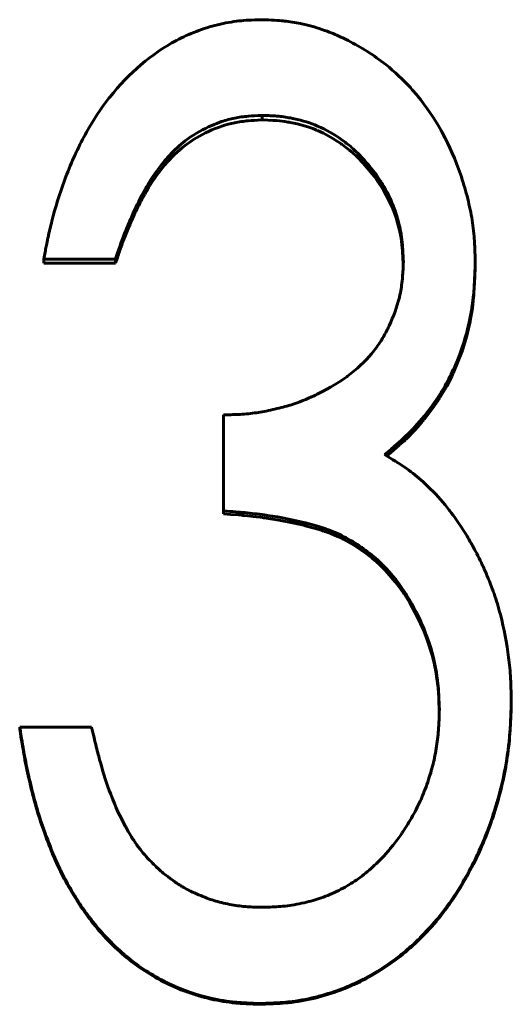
# Model space of a CAD drawing. Header units: millimetres. Extents: x 0 to 594, y 0 to 420.
# Tile 7 of 21: x 154.88 to 157.51, y 221.96 to 227.23. Entities that reach past the tile are written whole.
import ezdxf

# ---------------------------------------------------------------- set-up
doc = ezdxf.new("R2010")
doc.units = ezdxf.units.MM
doc.linetypes.add('K5LT_BASIC', pattern=[0])
doc.layers.add('Системный слой (1)', color=7, linetype='Continuous', true_color=0x6c6c6c)

# ---------------------------------------------------------------- blocks, each defined once
blk = doc.blocks.new('U11')
at = {"layer": 'Системный слой (1)', "color": 150, "linetype": 'K5LT_BASIC', "lineweight": 60, "true_color": 0x0080ff}
for p, q in [((156.0114, 224.5801), (155.9738, 224.5829)), ((156.0526, 224.5768), (156.0114, 224.5801)), ((156.0695, 224.5754), (156.0526, 224.5768)), ((156.077, 224.5747), (156.0695, 224.5754)), ((156.0806, 224.5743), (156.077, 224.5747)), ((156.0823, 224.5742), (156.0806, 224.5743)), ((156.0831, 224.5741), (156.0823, 224.5742)), ((156.0835, 224.5741), (156.0831, 224.5741)), ((156.0837, 224.5741), (156.0835, 224.5741)), ((156.0838, 224.574), (156.0837, 224.5741)), ((156.1021, 224.5722), (156.0838, 224.574)), ((156.1481, 224.5671), (156.1021, 224.5722)), ((156.1709, 224.5642), (156.1481, 224.5671)), ((156.1823, 224.5627), (156.1709, 224.5642)), ((156.1879, 224.562), (156.1823, 224.5627)), ((156.1908, 224.5616), (156.1879, 224.562)), ((156.1922, 224.5614), (156.1908, 224.5616)), ((156.1929, 224.5613), (156.1922, 224.5614)), ((156.1933, 224.5612), (156.1929, 224.5613)), ((156.1934, 224.5612), (156.1933, 224.5612)), ((156.2695, 224.5494), (156.1934, 224.5612)), ((156.3424, 224.5353), (156.2695, 224.5494)), ((156.377, 224.5276), (156.3424, 224.5353)), ((156.3938, 224.5236), (156.377, 224.5276)), ((156.4021, 224.5215), (156.3938, 224.5236)), ((156.4062, 224.5205), (156.4021, 224.5215)), ((156.4083, 224.5199), (156.4062, 224.5205)), ((156.4093, 224.5197), (156.4083, 224.5199)), ((156.4098, 224.5195), (156.4093, 224.5197)), ((156.4101, 224.5195), (156.4098, 224.5195)), ((156.4102, 224.5194), (156.4101, 224.5195)), ((156.4515, 224.5083), (156.4102, 224.5194)), ((156.4857, 224.4982), (156.4515, 224.5083)), ((156.5014, 224.4932), (156.4857, 224.4982)), ((156.509, 224.4907), (156.5014, 224.4932)), ((156.5126, 224.4895), (156.509, 224.4907)), ((156.5145, 224.4889), (156.5126, 224.4895)), ((156.5154, 224.4886), (156.5145, 224.4889)), ((156.5158, 224.4884), (156.5154, 224.4886)), ((156.516, 224.4883), (156.5158, 224.4884)), ((156.5162, 224.4883), (156.516, 224.4883)), ((156.5478, 224.4767), (156.5162, 224.4883)), ((156.5835, 224.4618), (156.5478, 224.4767)), ((156.6008, 224.4537), (156.5835, 224.4618)), ((156.6094, 224.4495), (156.6008, 224.4537)), ((156.6136, 224.4474), (156.6094, 224.4495)), ((156.6158, 224.4463), (156.6136, 224.4474)), ((156.6168, 224.4458), (156.6158, 224.4463)), ((156.6173, 224.4455), (156.6168, 224.4458)), ((156.6176, 224.4454), (156.6173, 224.4455)), ((156.6178, 224.4453), (156.6176, 224.4454)), ((156.6732, 224.4142), (156.6178, 224.4453)), ((156.7372, 224.3704), (156.6732, 224.4142)), ((156.7682, 224.3459), (156.7372, 224.3704)), ((156.7835, 224.3329), (156.7682, 224.3459)), ((156.7911, 224.3263), (156.7835, 224.3329)), ((156.7948, 224.323), (156.7911, 224.3263)), ((156.7967, 224.3213), (156.7948, 224.323)), ((156.7977, 224.3204), (156.7967, 224.3213)), ((156.7981, 224.32), (156.7977, 224.3204)), ((156.7984, 224.3198), (156.7981, 224.32)), ((156.7985, 224.3197), (156.7984, 224.3198)), ((156.8393, 224.2801), (156.7985, 224.3197)), ((156.8921, 224.2194), (156.8393, 224.2801)), ((156.917, 224.1865), (156.8921, 224.2194)), ((156.9291, 224.1693), (156.917, 224.1865)), ((156.9351, 224.1606), (156.9291, 224.1693)), ((156.938, 224.1562), (156.9351, 224.1606)), ((156.9395, 224.154), (156.938, 224.1562)), ((156.9402, 224.1529), (156.9395, 224.154)), ((156.9406, 224.1523), (156.9402, 224.1529)), ((156.9408, 224.152), (156.9406, 224.1523)), ((156.9409, 224.1519), (156.9408, 224.152)), ((156.9693, 224.1065), (156.9409, 224.1519)), ((157.0091, 224.0335), (156.9693, 224.1065)), ((157.0272, 223.9957), (157.0091, 224.0335)), ((157.0358, 223.9765), (157.0272, 223.9957)), ((157.04, 223.9668), (157.0358, 223.9765)), ((157.042, 223.9619), (157.04, 223.9668)), ((157.043, 223.9595), (157.042, 223.9619)), ((157.0435, 223.9583), (157.043, 223.9595)), ((157.0438, 223.9577), (157.0435, 223.9583)), ((157.0439, 223.9573), (157.0438, 223.9577)), ((157.044, 223.9572), (157.0439, 223.9573)), ((157.0647, 223.9035), (157.044, 223.9572)), ((157.0892, 223.8254), (157.0647, 223.9035)), ((157.0992, 223.7859), (157.0892, 223.8254)), ((157.1036, 223.7661), (157.0992, 223.7859)), ((157.1056, 223.7561), (157.1036, 223.7661)), ((157.1066, 223.7512), (157.1056, 223.7561)), ((157.1071, 223.7487), (157.1066, 223.7512)), ((157.1074, 223.7474), (157.1071, 223.7487)), ((157.1075, 223.7468), (157.1074, 223.7474)), ((157.1075, 223.7465), (157.1075, 223.7468)), ((157.1076, 223.7463), (157.1075, 223.7465)), ((157.1086, 223.741), (157.1076, 223.7463)), ((157.1168, 223.6894), (157.1086, 223.741)), ((157.1199, 223.6632), (157.1168, 223.6894)), ((157.1212, 223.6501), (157.1199, 223.6632)), ((157.1217, 223.6435), (157.1212, 223.6501)), ((157.122, 223.6402), (157.1217, 223.6435)), ((157.1222, 223.6386), (157.122, 223.6402)), ((157.1222, 223.6378), (157.1222, 223.6386)), ((157.1223, 223.6373), (157.1222, 223.6378)), ((157.1223, 223.6371), (157.1223, 223.6373)), ((157.1223, 223.637), (157.1223, 223.6371)), ((157.1275, 223.5311), (157.1223, 223.637))]:
    blk.add_line(p, q, dxfattribs=at)
blk = doc.blocks.new('U12')
at = {"layer": 'Системный слой (1)', "color": 150, "linetype": 'K5LT_BASIC', "lineweight": 60, "true_color": 0x0080ff}
for p, q in [((156.2107, 226.6903), (156.1811, 226.6913)), ((156.2368, 226.6891), (156.2107, 226.6903)), ((156.2476, 226.6884), (156.2368, 226.6891)), ((156.2524, 226.6881), (156.2476, 226.6884)), ((156.2547, 226.6879), (156.2524, 226.6881)), ((156.2558, 226.6878), (156.2547, 226.6879)), ((156.2563, 226.6877), (156.2558, 226.6878)), ((156.2566, 226.6877), (156.2563, 226.6877)), ((156.2567, 226.6877), (156.2566, 226.6877)), ((156.2568, 226.6877), (156.2567, 226.6877)), ((156.2726, 226.6862), (156.2568, 226.6877)), ((156.3021, 226.6824), (156.2726, 226.6862)), ((156.317, 226.6801), (156.3021, 226.6824)), ((156.3244, 226.6788), (156.317, 226.6801)), ((156.3282, 226.6781), (156.3244, 226.6788)), ((156.33, 226.6778), (156.3282, 226.6781)), ((156.331, 226.6776), (156.33, 226.6778)), ((156.3314, 226.6775), (156.331, 226.6776)), ((156.3317, 226.6774), (156.3314, 226.6775)), ((156.3318, 226.6774), (156.3317, 226.6774)), ((156.3672, 226.67), (156.3318, 226.6774)), ((156.4243, 226.6542), (156.3672, 226.67)), ((156.4512, 226.6449), (156.4243, 226.6542)), ((156.4642, 226.6399), (156.4512, 226.6449)), ((156.4706, 226.6373), (156.4642, 226.6399)), ((156.4738, 226.636), (156.4706, 226.6373)), ((156.4754, 226.6353), (156.4738, 226.636)), ((156.4762, 226.635), (156.4754, 226.6353)), ((156.4766, 226.6348), (156.4762, 226.635)), ((156.4768, 226.6347), (156.4766, 226.6348)), ((156.4769, 226.6347), (156.4768, 226.6347)), ((156.5082, 226.6202), (156.4769, 226.6347)), ((156.5581, 226.5928), (156.5082, 226.6202)), ((156.5831, 226.5769), (156.5581, 226.5928)), ((156.5957, 226.5685), (156.5831, 226.5769)), ((156.6019, 226.5642), (156.5957, 226.5685)), ((156.6051, 226.5619), (156.6019, 226.5642)), ((156.6066, 226.5608), (156.6051, 226.5619)), ((156.6074, 226.5603), (156.6066, 226.5608)), ((156.6078, 226.56), (156.6074, 226.5603)), ((156.608, 226.5599), (156.6078, 226.56)), ((156.6081, 226.5598), (156.608, 226.5599)), ((156.626, 226.5466), (156.6081, 226.5598)), ((156.6474, 226.5297), (156.626, 226.5466)), ((156.6575, 226.5212), (156.6474, 226.5297)), ((156.6625, 226.5169), (156.6575, 226.5212)), ((156.6649, 226.5147), (156.6625, 226.5169)), ((156.6661, 226.5137), (156.6649, 226.5147)), ((156.6667, 226.5131), (156.6661, 226.5137)), ((156.667, 226.5129), (156.6667, 226.5131)), ((156.6672, 226.5127), (156.667, 226.5129)), ((156.6672, 226.5126), (156.6672, 226.5127)), ((156.6804, 226.5005), (156.6672, 226.5126)), ((156.7002, 226.4809), (156.6804, 226.5005)), ((156.7104, 226.4703), (156.7002, 226.4809)), ((156.7156, 226.4648), (156.7104, 226.4703)), ((156.7182, 226.462), (156.7156, 226.4648)), ((156.7195, 226.4606), (156.7182, 226.462)), ((156.7202, 226.4599), (156.7195, 226.4606)), ((156.7205, 226.4595), (156.7202, 226.4599)), ((156.7207, 226.4594), (156.7205, 226.4595)), ((156.7208, 226.4593), (156.7207, 226.4594)), ((156.7407, 226.4369), (156.7208, 226.4593)), ((156.7801, 226.3885), (156.7407, 226.4369)), ((156.7977, 226.3644), (156.7801, 226.3885)), ((156.806, 226.3523), (156.7977, 226.3644)), ((156.81, 226.3463), (156.806, 226.3523)), ((156.8119, 226.3433), (156.81, 226.3463)), ((156.8129, 226.3418), (156.8119, 226.3433)), ((156.8134, 226.341), (156.8129, 226.3418)), ((156.8136, 226.3407), (156.8134, 226.341)), ((156.8138, 226.3405), (156.8136, 226.3407)), ((156.8138, 226.3404), (156.8138, 226.3405)), ((156.8288, 226.3162), (156.8138, 226.3404)), ((156.8577, 226.2625), (156.8288, 226.3162)), ((156.8706, 226.2346), (156.8577, 226.2625)), ((156.8767, 226.2204), (156.8706, 226.2346)), ((156.8796, 226.2132), (156.8767, 226.2204)), ((156.8811, 226.2096), (156.8796, 226.2132)), ((156.8818, 226.2078), (156.8811, 226.2096)), ((156.8822, 226.2069), (156.8818, 226.2078)), ((156.8823, 226.2064), (156.8822, 226.2069)), ((156.8824, 226.2062), (156.8823, 226.2064)), ((156.8825, 226.2061), (156.8824, 226.2062)), ((156.8963, 226.1678), (156.8825, 226.2061)), ((156.9119, 226.1142), (156.8963, 226.1678)), ((156.918, 226.0874), (156.9119, 226.1142)), ((156.9205, 226.0741), (156.918, 226.0874)), ((156.9217, 226.0674), (156.9205, 226.0741)), ((156.9223, 226.0641), (156.9217, 226.0674)), ((156.9226, 226.0624), (156.9223, 226.0641)), ((156.9227, 226.0616), (156.9226, 226.0624)), ((156.9228, 226.0612), (156.9227, 226.0616)), ((156.9228, 226.061), (156.9228, 226.0612)), ((156.9228, 226.0608), (156.9228, 226.061)), ((156.9231, 226.0592), (156.9228, 226.0608)), ((156.9277, 226.0245), (156.9231, 226.0592)), ((156.9296, 226.0057), (156.9277, 226.0245)), ((156.9305, 225.9958), (156.9296, 226.0057)), ((156.9309, 225.9908), (156.9305, 225.9958)), ((156.9311, 225.9883), (156.9309, 225.9908)), ((156.9312, 225.987), (156.9311, 225.9883)), ((156.9312, 225.9864), (156.9312, 225.987)), ((156.9312, 225.9861), (156.9312, 225.9864)), ((156.9312, 225.9859), (156.9312, 225.9861)), ((156.9312, 225.9858), (156.9312, 225.9859)), ((156.9348, 225.9209), (156.9312, 225.9858))]:
    blk.add_line(p, q, dxfattribs=at)
blk = doc.blocks.new('U34')
at = {"layer": 'Системный слой (1)', "color": 150, "linetype": 'K5LT_BASIC', "lineweight": 60, "true_color": 0x0080ff}
for p, q in [((157.3199, 225.9084), (157.3128, 225.7614)), ((157.3091, 225.7228), (157.3043, 225.6846)), ((157.3111, 225.7421), (157.3091, 225.7228)), ((157.312, 225.7518), (157.3111, 225.7421)), ((157.3124, 225.7566), (157.312, 225.7518)), ((157.3126, 225.759), (157.3124, 225.7566)), ((157.3127, 225.7603), (157.3126, 225.759)), ((157.3128, 225.7609), (157.3127, 225.7603)), ((157.3128, 225.7614), (157.3128, 225.7613)), ((157.3128, 225.7613), (157.3128, 225.7612)), ((157.3128, 225.7612), (157.3128, 225.7609)), ((157.3043, 225.6846), (157.2927, 225.6157)), ((157.2917, 225.6108), (157.2907, 225.6057)), ((157.2922, 225.6133), (157.2917, 225.6108)), ((157.2924, 225.6146), (157.2922, 225.6133)), ((157.2926, 225.6152), (157.2924, 225.6146)), ((157.2927, 225.6157), (157.2926, 225.6155)), ((157.2926, 225.6155), (157.2926, 225.6152)), ((157.2841, 225.5756), (157.2743, 225.536)), ((157.2886, 225.5957), (157.2841, 225.5756)), ((157.2907, 225.6057), (157.2886, 225.5957)), ((157.2743, 225.536), (157.251, 225.4583)), ((157.251, 225.4583), (157.2024, 225.3361)), ((157.1852, 225.3006), (157.1669, 225.2658)), ((157.194, 225.3183), (157.1852, 225.3006)), ((157.1982, 225.3272), (157.194, 225.3183)), ((157.2003, 225.3317), (157.1982, 225.3272)), ((157.2014, 225.334), (157.2003, 225.3317)), ((157.2019, 225.3351), (157.2014, 225.334)), ((157.2022, 225.3357), (157.2019, 225.3351)), ((157.2023, 225.3359), (157.2022, 225.3357)), ((157.2024, 225.3361), (157.2023, 225.3359)), ((157.1669, 225.2658), (157.1321, 225.2067)), ((157.1225, 225.1919), (157.1125, 225.1769)), ((157.1273, 225.1994), (157.1225, 225.1919)), ((157.1297, 225.2031), (157.1273, 225.1994)), ((157.1309, 225.205), (157.1297, 225.2031)), ((157.1315, 225.2059), (157.1309, 225.205)), ((157.1318, 225.2064), (157.1315, 225.2059)), ((157.132, 225.2066), (157.1318, 225.2064)), ((157.1321, 225.2067), (157.132, 225.2066)), ((157.0914, 225.1469), (157.0456, 225.0875)), ((157.1125, 225.1769), (157.0914, 225.1469)), ((157.0398, 225.0804), (157.0339, 225.0734)), ((157.0427, 225.084), (157.0398, 225.0804)), ((157.0442, 225.0858), (157.0427, 225.084)), ((157.0449, 225.0867), (157.0442, 225.0858)), ((157.0453, 225.0871), (157.0449, 225.0867)), ((157.0455, 225.0874), (157.0453, 225.0871)), ((157.0456, 225.0875), (157.0455, 225.0874)), ((156.9982, 225.0327), (156.9499, 224.9832)), ((157.022, 225.0595), (156.9982, 225.0327)), ((157.0339, 225.0734), (157.022, 225.0595)), ((156.9423, 224.976), (156.9387, 224.9726)), ((156.9441, 224.9776), (156.9423, 224.976)), ((156.9449, 224.9784), (156.9441, 224.9776)), ((156.9453, 224.9788), (156.9449, 224.9784)), ((156.9455, 224.979), (156.9453, 224.9788)), ((156.9457, 224.9791), (156.9455, 224.979)), ((156.9499, 224.9832), (156.9457, 224.9792)), ((156.9457, 224.9792), (156.9457, 224.9791)), ((156.9131, 224.9496), (156.8688, 224.9116)), ((156.9309, 224.9654), (156.9131, 224.9496)), ((156.9387, 224.9726), (156.9309, 224.9654)), ((156.8688, 224.9116), (156.846, 224.8926))]:
    blk.add_line(p, q, dxfattribs=at)

msp = doc.modelspace()

# ---------------------------------------------------------------- linework, layer by layer
at = {"layer": 'Системный слой (1)', "color": 150, "linetype": 'K5LT_BASIC', "lineweight": 60, "true_color": 0x0080ff}
for p, q in [((156.1811, 226.716), (156.1811, 226.6913)), ((155.3969, 225.9467), (155.0122, 225.9467)), ((155.0122, 225.9467), (155.0122, 225.9254)), ((155.3969, 225.9254), (155.0122, 225.9254)), ((155.3969, 225.9467), (155.3969, 225.9254)), ((157.3199, 225.9297), (157.3199, 225.9084)), ((155.9738, 224.5986), (155.9738, 225.1124)), ((155.9738, 224.5986), (155.9738, 224.5829)), ((157.5122, 223.5811), (157.5122, 223.5698)), ((154.884, 223.4414), (155.2687, 223.4414)), ((154.884, 223.4414), (154.884, 223.4307)), ((156.1741, 221.9615), (156.1741, 221.9571))]:
    msp.add_line(p, q, dxfattribs=at)
for points, knots in [([(155.0122, 225.9467), (155.0173, 225.9725), (155.0259, 226.0162), (155.0324, 226.0478), (155.0353, 226.061), (155.0354, 226.0614), (155.042, 226.0923), (155.0488, 226.1213), (155.0584, 226.1589), (155.0608, 226.1679), (155.0828, 226.2498), (155.1055, 226.3201), (155.1332, 226.393), (155.1348, 226.397), (155.1679, 226.4825), (155.2362, 226.6292), (155.3177, 226.7529), (155.3625, 226.81), (155.3637, 226.8115), (155.4685, 226.9435), (155.5875, 227.0448), (155.7564, 227.1358), (155.8093, 227.1598), (155.8655, 227.179), (155.9037, 227.1908), (155.9226, 227.196), (155.9825, 227.2105), (156.02, 227.2173), (156.0569, 227.2217), (156.0583, 227.2218), (156.0855, 227.2249), (156.1249, 227.227), (156.1771, 227.2282)], [0, 0, 0, 0, 0.03125, 0.0605469, 0.0605469, 0.0625, 0.0625, 0.109375, 0.109375, 0.125, 0.125, 0.2421875, 0.2421875, 0.25, 0.25, 0.375, 0.4960938, 0.4960938, 0.5, 0.5, 0.75, 0.75, 0.8125, 0.84375, 0.84375, 0.875, 0.875, 0.9355469, 0.9355469, 0.9375, 0.9375, 0.9999998, 0.9999998, 0.9999998, 0.9999998]), ([(156.1771, 227.2282), (156.2287, 227.2262), (156.2678, 227.2239), (156.2952, 227.2212), (156.2956, 227.2212), (156.3266, 227.2181), (156.3561, 227.2136), (156.3954, 227.2054), (156.4055, 227.2031), (156.453, 227.1915), (156.5189, 227.1712), (156.5839, 227.1437), (156.6209, 227.1263), (156.6305, 227.1216), (156.7103, 227.0812), (156.7772, 227.0383), (156.8886, 226.9496), (156.9325, 226.9086), (156.9861, 226.85), (156.9993, 226.8347), (157.0576, 226.7637), (157.0995, 226.7018), (157.1396, 226.6297), (157.1423, 226.6249), (157.1819, 226.5517), (157.2138, 226.4788), (157.2539, 226.362), (157.2655, 226.3232), (157.2855, 226.2458), (157.2937, 226.2078), (157.307, 226.131), (157.3117, 226.0926), (157.3146, 226.0522), (157.3147, 226.0505), (157.3166, 226.0231), (157.3184, 225.9831), (157.3199, 225.9297)], [0, 0, 0, 0, 0.0605469, 0.0605469, 0.0625, 0.0625, 0.109375, 0.109375, 0.125, 0.125, 0.1875, 0.234375, 0.234375, 0.25, 0.25, 0.375, 0.375, 0.46875, 0.46875, 0.5, 0.5, 0.6171875, 0.6171875, 0.625, 0.625, 0.75, 0.75, 0.8125, 0.8125, 0.875, 0.875, 0.9355469, 0.9355469, 0.9375, 0.9375, 0.9999984, 0.9999984, 0.9999984, 0.9999984]), ([(156.1811, 226.716), (156.1493, 226.7145), (156.1251, 226.7131), (156.1081, 226.7117), (156.1079, 226.7117), (156.0937, 226.7105), (156.0809, 226.7091), (156.0564, 226.7056), (156.0452, 226.7037), (156.0105, 226.6966), (155.9697, 226.6855), (155.9286, 226.6699), (155.905, 226.6598), (155.8988, 226.657), (155.8488, 226.6341), (155.776, 226.59), (155.7118, 226.5312), (155.6773, 226.4939), (155.669, 226.4846), (155.6224, 226.4288), (155.5904, 226.3833), (155.5617, 226.3329), (155.5584, 226.327), (155.5306, 226.2769), (155.5084, 226.2328), (155.484, 226.1784), (155.4784, 226.1657), (155.4607, 226.1246), (155.4492, 226.0964), (155.4379, 226.0667), (155.4372, 226.0648), (155.4325, 226.0523), (155.4211, 226.0206), (155.4068, 225.9776), (155.3969, 225.9467)], [0.0000003, 0.0000003, 0.0000003, 0.0000003, 0.0605469, 0.0605469, 0.0625, 0.0625, 0.09375, 0.09375, 0.125, 0.125, 0.1875, 0.234375, 0.234375, 0.25, 0.25, 0.375, 0.46875, 0.46875, 0.5, 0.5, 0.640625, 0.640625, 0.65625, 0.65625, 0.78125, 0.78125, 0.8125, 0.8125, 0.890625, 0.890625, 0.8984375, 0.8984375, 0.9375, 1, 1, 1, 1]), ([(156.9353, 225.9317), (156.9346, 225.9486), (156.9332, 225.9771), (156.9319, 225.9977), (156.9313, 226.0064), (156.9313, 226.0066), (156.9297, 226.0285), (156.9278, 226.0478), (156.9246, 226.0715), (156.9238, 226.0767), (156.917, 226.119), (156.908, 226.1554), (156.8917, 226.2042), (156.8872, 226.2167), (156.8662, 226.2704), (156.8466, 226.3101), (156.8206, 226.3529), (156.817, 226.3585), (156.7948, 226.3932), (156.7725, 226.423), (156.7387, 226.4629), (156.7302, 226.4727), (156.7067, 226.4983), (156.6932, 226.5122), (156.6758, 226.5287), (156.6717, 226.5325), (156.6494, 226.5526), (156.6302, 226.5681), (156.5642, 226.6154), (156.5203, 226.6405), (156.4389, 226.6753), (156.3972, 226.6883), (156.3451, 226.6994), (156.3382, 226.7008), (156.3079, 226.7066), (156.2845, 226.7099), (156.2599, 226.7121), (156.2578, 226.7123), (156.2401, 226.7138), (156.2149, 226.715), (156.1811, 226.716)], [0, 0, 0, 0, 0.03125, 0.060547, 0.060547, 0.0625, 0.0625, 0.109375, 0.109375, 0.125, 0.125, 0.21875, 0.21875, 0.25, 0.25, 0.359375, 0.359375, 0.375, 0.375, 0.46875, 0.46875, 0.5, 0.5, 0.546875, 0.546875, 0.5625, 0.5625, 0.625, 0.625, 0.75, 0.75, 0.859375, 0.859375, 0.875, 0.875, 0.933594, 0.933594, 0.9375, 0.9375, 1, 1, 1, 1]), ([(156.1811, 226.6913), (156.1483, 226.6898), (156.1236, 226.6884), (156.1071, 226.687), (156.0804, 226.6847), (156.0559, 226.6813), (156.0336, 226.6767), (155.9874, 226.6672), (155.9406, 226.6517), (155.8932, 226.6301), (155.8044, 226.5895), (155.7268, 226.5297), (155.6606, 226.4508), (155.6267, 226.4105), (155.5977, 226.3702), (155.5734, 226.33), (155.5632, 226.313), (155.5511, 226.2914), (155.5373, 226.2653), (155.5255, 226.2432), (155.5145, 226.2213), (155.504, 226.1995), (155.4839, 226.1575), (155.4644, 226.1122), (155.4453, 226.0638), (155.4369, 226.0424), (155.4284, 226.0195), (155.4199, 225.9948), (155.4131, 225.9748), (155.4054, 225.9517), (155.3969, 225.9254)], [0, 0, 0, 0, 0.0625, 0.0625, 0.0625, 0.125, 0.125, 0.125, 0.25, 0.25, 0.25, 0.5, 0.5, 0.5, 0.625, 0.625, 0.625, 0.6875, 0.6875, 0.6875, 0.75, 0.75, 0.75, 0.875, 0.875, 0.875, 0.946429, 0.946429, 0.946429, 1, 1, 1, 1]), ([(155.9738, 225.1124), (156.0117, 225.1133), (156.0405, 225.1143), (156.0608, 225.1154), (156.0611, 225.1154), (156.0774, 225.1163), (156.0924, 225.1174), (156.1217, 225.1204), (156.1365, 225.1222), (156.1766, 225.1281), (156.2055, 225.1336), (156.2521, 225.1441), (156.267, 225.1476), (156.2955, 225.155), (156.3088, 225.1586), (156.362, 225.1744), (156.4026, 225.1897), (156.4579, 225.2147), (156.4714, 225.2212), (156.5414, 225.2563), (156.5903, 225.2859), (156.6338, 225.318), (156.635, 225.3189), (156.6871, 225.3579), (156.7298, 225.3976), (156.7834, 225.4616), (156.8127, 225.502), (156.8385, 225.5479), (156.8524, 225.5755), (156.8557, 225.5822), (156.8834, 225.6414), (156.9012, 225.6904), (156.9143, 225.7431), (156.9157, 225.7493), (156.9228, 225.7827), (156.9271, 225.8108), (156.9299, 225.8416), (156.9301, 225.8429), (156.9319, 225.863), (156.9336, 225.8924), (156.9353, 225.9317)], [0, 0, 0, 0, 0.0605469, 0.0605469, 0.0625, 0.0625, 0.09375, 0.09375, 0.125, 0.125, 0.1875, 0.1875, 0.21875, 0.21875, 0.25, 0.25, 0.34375, 0.34375, 0.375, 0.375, 0.4960938, 0.4960938, 0.5, 0.5, 0.625, 0.625, 0.6875, 0.734375, 0.734375, 0.75, 0.75, 0.859375, 0.859375, 0.875, 0.875, 0.9355469, 0.9355469, 0.9375, 0.9375, 0.9999985, 0.9999985, 0.9999985, 0.9999985]), ([(157.3199, 225.9297), (157.3189, 225.8969), (157.3168, 225.8413), (157.3143, 225.8011), (157.313, 225.7842), (157.313, 225.7837), (157.3098, 225.7448), (157.3052, 225.708), (157.2972, 225.6597), (157.2951, 225.6481), (157.2782, 225.5621), (157.2577, 225.4911), (157.2222, 225.3998), (157.2128, 225.3777), (157.1867, 225.321), (157.1697, 225.2882), (157.1449, 225.2459), (157.1384, 225.2351), (157.1069, 225.1852), (157.0784, 225.1456), (157.0139, 225.0664), (156.9817, 225.0311), (156.9478, 224.9986), (156.9465, 224.9973), (156.922, 224.9739), (156.8848, 224.9416), (156.8342, 224.8997)], [0, 0, 0, 0, 0.0625, 0.1210938, 0.1210938, 0.125, 0.125, 0.21875, 0.21875, 0.25, 0.25, 0.4375, 0.4375, 0.5, 0.5, 0.59375, 0.59375, 0.625, 0.625, 0.75, 0.75, 0.8710938, 0.8710938, 0.875, 0.875, 0.9999999, 0.9999999, 0.9999999, 0.9999999]), ([(156.8342, 224.8997), (156.8627, 224.8826), (156.8842, 224.8695), (156.8992, 224.8601), (156.8994, 224.86), (156.9122, 224.8519), (156.9236, 224.8445), (156.945, 224.8301), (156.9545, 224.8234), (156.9932, 224.7951), (157.0224, 224.7709), (157.0615, 224.7346), (157.0716, 224.725), (157.1183, 224.6788), (157.1514, 224.6414), (157.1816, 224.6021), (157.1828, 224.6005), (157.2043, 224.5724), (157.2334, 224.5299), (157.2709, 224.4721)], [0, 0, 0, 0, 0.1210938, 0.1210938, 0.125, 0.125, 0.1875, 0.1875, 0.25, 0.25, 0.4375, 0.4375, 0.5, 0.5, 0.7421875, 0.7421875, 0.75, 0.75, 0.9999948, 0.9999948, 0.9999948, 0.9999948]), ([(157.1276, 223.5379), (157.1268, 223.5625), (157.1252, 223.6042), (157.1234, 223.6344), (157.1224, 223.647), (157.1224, 223.6474), (157.1194, 223.6857), (157.1144, 223.7224), (157.0939, 223.8302), (157.0727, 223.9008), (157.0189, 224.0307), (156.9895, 224.0882), (156.9509, 224.1503), (156.9462, 224.1575), (156.9011, 224.2264), (156.8568, 224.2796), (156.8051, 224.3282), (156.8021, 224.3309), (156.7701, 224.3599), (156.7408, 224.3833), (156.6806, 224.4254), (156.6501, 224.4438), (156.5876, 224.4759), (156.5559, 224.4895), (156.5206, 224.502), (156.5181, 224.5029), (156.4884, 224.5131), (156.4557, 224.5229), (156.4154, 224.5335), (156.4123, 224.5343), (156.3494, 224.5506), (156.2821, 224.5639), (156.2035, 224.5754), (156.1981, 224.5761), (156.1584, 224.5817), (156.1229, 224.5859), (156.0862, 224.5894), (156.0846, 224.5896), (156.0595, 224.592), (156.0228, 224.595), (155.9738, 224.5986)], [0, 0, 0, 0, 0.03125, 0.060547, 0.060547, 0.0625, 0.0625, 0.125, 0.125, 0.25, 0.25, 0.359375, 0.359375, 0.375, 0.375, 0.492188, 0.492188, 0.5, 0.5, 0.5625, 0.5625, 0.625, 0.625, 0.683594, 0.683594, 0.6875, 0.6875, 0.746094, 0.746094, 0.75, 0.75, 0.867188, 0.867188, 0.875, 0.875, 0.935547, 0.935547, 0.9375, 0.9375, 1, 1, 1, 1]), ([(157.2709, 224.4721), (157.2839, 224.4496), (157.3049, 224.4127), (157.3198, 224.3853), (157.3262, 224.373), (157.3267, 224.3721), (157.3358, 224.3546), (157.3439, 224.338), (157.3604, 224.3028), (157.3689, 224.2838), (157.3898, 224.2352), (157.4009, 224.2075), (157.4139, 224.1726), (157.4168, 224.1645), (157.4261, 224.1378), (157.432, 224.1196), (157.4434, 224.0824), (157.4489, 224.0629), (157.4739, 223.9676), (157.4887, 223.8906), (157.5028, 223.7776), (157.5062, 223.74), (157.5084, 223.7005), (157.5084, 223.6988), (157.5099, 223.6721), (157.5111, 223.6331), (157.5122, 223.5811)], [0, 0, 0, 0, 0.0625, 0.1171875, 0.1171875, 0.125, 0.125, 0.1875, 0.1875, 0.25, 0.25, 0.34375, 0.34375, 0.375, 0.375, 0.4375, 0.4375, 0.5, 0.5, 0.75, 0.75, 0.8710938, 0.8710938, 0.875, 0.875, 0.9999961, 0.9999961, 0.9999961, 0.9999961]), ([(157.5122, 223.5811), (157.5113, 223.5486), (157.5094, 223.4936), (157.5074, 223.4538), (157.5064, 223.4371), (157.5064, 223.4366), (157.5047, 223.4099), (157.5027, 223.3853), (157.4976, 223.3368), (157.4946, 223.3134), (157.4786, 223.2063), (157.4604, 223.1231), (157.433, 223.0284), (157.4294, 223.0162), (157.4009, 222.9241), (157.3705, 222.8447), (157.3292, 222.7552), (157.324, 222.7444), (157.277, 222.6472), (157.2306, 222.5683), (157.176, 222.4916), (157.1728, 222.4872), (157.1243, 222.4209), (157.0764, 222.365), (157.0085, 222.2977), (156.9916, 222.2818), (156.9555, 222.2498), (156.9369, 222.2343), (156.8988, 222.2041), (156.8796, 222.1898), (156.8178, 222.1464), (156.7763, 222.1208), (156.6627, 222.0599), (156.5842, 222.0286), (156.4876, 222.0015), (156.4751, 221.9982), (156.4165, 221.9835), (156.3702, 221.9753), (156.3226, 221.9702), (156.3206, 221.97), (156.2875, 221.9667), (156.239, 221.9639), (156.1741, 221.9615)], [0, 0, 0, 0, 0.03125, 0.0605469, 0.0605469, 0.0625, 0.0625, 0.09375, 0.09375, 0.125, 0.125, 0.234375, 0.234375, 0.25, 0.25, 0.359375, 0.359375, 0.375, 0.375, 0.4921875, 0.4921875, 0.5, 0.5, 0.59375, 0.59375, 0.625, 0.625, 0.65625, 0.65625, 0.6875, 0.6875, 0.75, 0.75, 0.859375, 0.859375, 0.875, 0.875, 0.9355469, 0.9355469, 0.9375, 0.9375, 0.9999999, 0.9999999, 0.9999999, 0.9999999]), ([(157.5122, 223.5698), (157.5103, 223.5051), (157.5083, 223.4566), (157.5063, 223.4243), (157.5032, 223.3744), (157.4981, 223.3261), (157.4911, 223.2795), (157.4768, 223.1847), (157.455, 223.0902), (157.4258, 222.9958), (157.3974, 222.9042), (157.3616, 222.814), (157.3185, 222.7252), (157.2742, 222.6341), (157.2244, 222.5509), (157.1691, 222.4755), (157.1094, 222.3942), (157.0442, 222.3224), (156.9735, 222.2601), (156.9375, 222.2282), (156.8993, 222.1982), (156.859, 222.17), (156.8179, 222.1412), (156.7765, 222.1158), (156.735, 222.0936), (156.6524, 222.0495), (156.5617, 222.0152), (156.463, 221.9906), (156.4152, 221.9787), (156.3673, 221.9703), (156.3196, 221.9655), (156.2877, 221.9623), (156.2392, 221.9595), (156.1741, 221.9571)], [0, 0, 0, 0, 0.0625, 0.0625, 0.0625, 0.125, 0.125, 0.125, 0.25, 0.25, 0.25, 0.375, 0.375, 0.375, 0.5, 0.5, 0.5, 0.625, 0.625, 0.625, 0.6875, 0.6875, 0.6875, 0.75, 0.75, 0.75, 0.875, 0.875, 0.875, 0.9375, 0.9375, 0.9375, 1, 1, 1, 1]), ([(156.1811, 222.4764), (156.2223, 222.4774), (156.2539, 222.4788), (156.2773, 222.4807), (156.2782, 222.4808), (156.2952, 222.4823), (156.311, 222.4841), (156.3437, 222.4889), (156.3601, 222.4917), (156.3961, 222.4988), (156.4132, 222.5026), (156.4452, 222.5106), (156.4598, 222.5147), (156.5031, 222.5284), (156.5341, 222.5407), (156.5987, 222.5707), (156.6281, 222.5864), (156.6678, 222.6113), (156.6805, 222.6199), (156.7067, 222.6387), (156.7199, 222.6488), (156.7465, 222.6702), (156.7599, 222.6816), (156.7849, 222.7039), (156.7968, 222.7153), (156.8197, 222.7385), (156.8299, 222.7495), (156.8461, 222.7679), (156.8516, 222.7742), (156.8626, 222.7873), (156.8684, 222.7943), (156.8902, 222.8212), (156.9053, 222.8413), (156.924, 222.8677), (156.9287, 222.8746), (156.9413, 222.8935), (156.9498, 222.9068), (156.9671, 222.9351), (156.9756, 222.9497), (156.9936, 222.9817), (157.0018, 222.9971), (157.0168, 223.0266), (157.0237, 223.041), (157.0354, 223.0676), (157.0413, 223.0819), (157.0532, 223.1128), (157.0594, 223.1298), (157.0772, 223.1815), (157.0865, 223.2127), (157.0974, 223.257), (157.1008, 223.2725), (157.1072, 223.305), (157.1102, 223.3225), (157.118, 223.3732), (157.1216, 223.4052), (157.1238, 223.4366), (157.1239, 223.4379), (157.1255, 223.4606), (157.1267, 223.4937), (157.1276, 223.5379)], [0, 0, 0, 0, 0.0585938, 0.0585938, 0.0625, 0.0625, 0.09375, 0.09375, 0.125, 0.125, 0.15625, 0.15625, 0.1875, 0.1875, 0.25, 0.25, 0.3125, 0.3125, 0.34375, 0.34375, 0.375, 0.375, 0.40625, 0.40625, 0.4375, 0.4375, 0.46875, 0.46875, 0.484375, 0.484375, 0.5, 0.5, 0.546875, 0.546875, 0.5625, 0.5625, 0.59375, 0.59375, 0.625, 0.625, 0.65625, 0.65625, 0.6875, 0.6875, 0.71875, 0.71875, 0.75, 0.75, 0.8125, 0.8125, 0.84375, 0.84375, 0.875, 0.875, 0.9355469, 0.9355469, 0.9375, 0.9375, 0.9999978, 0.9999978, 0.9999978, 0.9999978]), ([(156.1741, 221.9615), (156.1162, 221.9632), (156.0723, 221.9655), (156.0413, 221.9683), (156.0408, 221.9684), (155.9939, 221.9729), (155.95, 221.9799), (155.8297, 222.0075), (155.7556, 222.0333), (155.6736, 222.072), (155.6631, 222.0772), (155.5792, 222.12), (155.5094, 222.1668), (155.4394, 222.2265), (155.4347, 222.2305), (155.3985, 222.2624), (155.3661, 222.2943), (155.3069, 222.3594), (155.2814, 222.3898), (155.255, 222.4246), (155.2515, 222.4292), (155.2364, 222.4497), (155.2241, 222.4673), (155.1991, 222.5048), (155.1862, 222.5251), (155.1547, 222.5771), (155.1377, 222.607), (155.1175, 222.6454), (155.1124, 222.6554), (155.0948, 222.6907), (155.0812, 222.7205), (155.0625, 222.7646), (155.0576, 222.7765), (155.0393, 222.8218), (155.027, 222.854), (155.0123, 222.8947), (155.0086, 222.9052), (154.9925, 222.9519), (154.9684, 223.0302), (154.9457, 223.1199), (154.9344, 223.1691), (154.9336, 223.1725), (154.9233, 223.2177), (154.9146, 223.2605), (154.9065, 223.3051), (154.9062, 223.307), (154.9008, 223.3375), (154.8934, 223.382), (154.884, 223.4414)], [0, 0, 0, 0, 0.060547, 0.060547, 0.0625, 0.0625, 0.125, 0.125, 0.234375, 0.234375, 0.25, 0.25, 0.367188, 0.367188, 0.375, 0.375, 0.4375, 0.4375, 0.492188, 0.492188, 0.5, 0.5, 0.53125, 0.53125, 0.5625, 0.5625, 0.609375, 0.609375, 0.625, 0.625, 0.671875, 0.671875, 0.6875, 0.6875, 0.734375, 0.734375, 0.75, 0.75, 0.8125, 0.871094, 0.871094, 0.875, 0.875, 0.935547, 0.935547, 0.9375, 0.9375, 1, 1, 1, 1]), ([(156.1741, 221.9571), (156.1144, 221.9588), (156.0695, 221.9612), (156.0394, 221.964), (155.994, 221.9684), (155.9496, 221.9755), (155.9063, 221.9854), (155.8188, 222.0054), (155.7345, 222.036), (155.6533, 222.0773), (155.5743, 222.1173), (155.5001, 222.1678), (155.4307, 222.2285), (155.3985, 222.2566), (155.3664, 222.2881), (155.3345, 222.323), (155.3029, 222.3575), (155.2743, 222.3921), (155.2485, 222.4268), (155.2242, 222.4595), (155.1993, 222.4968), (155.1736, 222.539), (155.1485, 222.5803), (155.1266, 222.6196), (155.108, 222.6568), (155.0904, 222.6919), (155.0721, 222.7329), (155.053, 222.7799), (155.0348, 222.8249), (155.0189, 222.8669), (155.0054, 222.906), (154.9797, 222.9804), (154.9556, 223.067), (154.933, 223.1656), (154.923, 223.2092), (154.914, 223.2533), (154.906, 223.2977), (154.9008, 223.3271), (154.8934, 223.3715), (154.884, 223.4307)], [0, 0, 0, 0, 0.0625, 0.0625, 0.0625, 0.125, 0.125, 0.125, 0.25, 0.25, 0.25, 0.375, 0.375, 0.375, 0.4375, 0.4375, 0.4375, 0.5, 0.5, 0.5, 0.5625, 0.5625, 0.5625, 0.625, 0.625, 0.625, 0.6875, 0.6875, 0.6875, 0.75, 0.75, 0.75, 0.875, 0.875, 0.875, 0.9375, 0.9375, 0.9375, 1, 1, 1, 1]), ([(155.2687, 223.4414), (155.2777, 223.4017), (155.294, 223.3322), (155.3073, 223.2802), (155.3134, 223.2582), (155.3135, 223.2578), (155.3315, 223.1928), (155.3504, 223.1342), (155.3713, 223.0795), (155.3718, 223.0781), (155.3961, 223.0149), (155.4218, 222.9591), (155.4506, 222.9071), (155.4513, 222.9058), (155.469, 222.874), (155.4845, 222.8483), (155.4998, 222.8255), (155.5006, 222.8243), (155.5073, 222.8144), (155.5131, 222.8063), (155.5202, 222.797), (155.521, 222.7959), (155.5303, 222.7837), (155.5431, 222.7681), (155.5601, 222.7479)], [0, 0, 0, 0, 0.125, 0.2460938, 0.2460938, 0.25, 0.25, 0.4921875, 0.4921875, 0.5, 0.5, 0.7421875, 0.7421875, 0.75, 0.75, 0.8671875, 0.8671875, 0.875, 0.875, 0.9140625, 0.9140625, 0.921875, 0.921875, 0.9999971, 0.9999971, 0.9999971, 0.9999971]), ([(155.5601, 222.7479), (155.5853, 222.7215), (155.605, 222.7016), (155.62, 222.6875), (155.6206, 222.687), (155.6368, 222.6719), (155.6532, 222.658), (155.6769, 222.6394), (155.6827, 222.6349), (155.7087, 222.6154), (155.7273, 222.6027), (155.7507, 222.5882), (155.7567, 222.5847), (155.7726, 222.5756), (155.7845, 222.5694), (155.8107, 222.5567), (155.8255, 222.5499), (155.8558, 222.537), (155.8701, 222.5312), (155.8974, 222.5209), (155.91, 222.5166), (155.9349, 222.509), (155.9482, 222.5054), (155.9765, 222.4985), (155.992, 222.4952), (156.0362, 222.4867), (156.0633, 222.4827), (156.0905, 222.4803), (156.0926, 222.4801), (156.1131, 222.4784), (156.1422, 222.4772), (156.1811, 222.4764)], [0, 0, 0, 0, 0.1171875, 0.1171875, 0.125, 0.125, 0.21875, 0.21875, 0.25, 0.25, 0.34375, 0.34375, 0.375, 0.375, 0.4375, 0.4375, 0.5, 0.5, 0.5625, 0.5625, 0.625, 0.625, 0.6875, 0.6875, 0.75, 0.75, 0.8671875, 0.8671875, 0.875, 0.875, 0.9999993, 0.9999993, 0.9999993, 0.9999993])]:
    msp.add_open_spline(points, degree=3, knots=knots, dxfattribs=at)

# ---------------------------------------------------------------- block references
at = {"layer": 'Системный слой (1)'}
for name in ['U12', 'U34', 'U11']:
    msp.add_blockref(name, (0, 0), dxfattribs=at)

doc.saveas('drawing.dxf')
